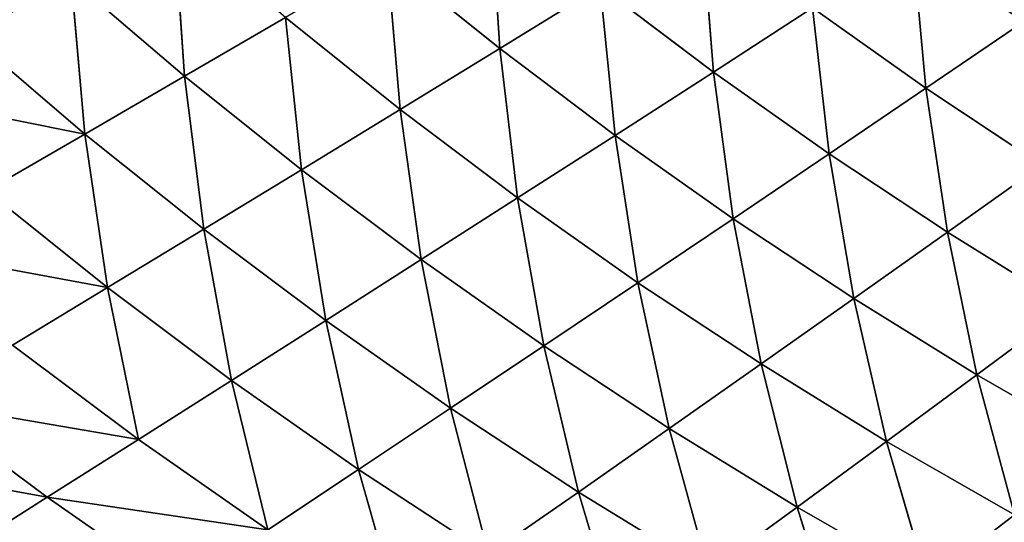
# Model space of a CAD drawing. Extents: x 0 to 605, y 0 to 400.
# Tile 227 of 256: x 117 to 150, y 75 to 92. Entities that reach past the tile are written whole.
import ezdxf

# ---------------------------------------------------------------- set-up
doc = ezdxf.new("R2010")
doc.units = 0
doc.header["$LTSCALE"] = 25.4
doc.layers.get('0').update_dxf_attribs({"linetype": 'CONTINUOUS'})

# ---------------------------------------------------------------- blocks, each defined once
blk = doc.blocks.new('ATLANTA610_-_S_STL')
at = {"color": 0}
for p, q in [((118.268, 59.769, 324.437), (115.225, 62.241, 326.365)), ((118.268, 59.769, 324.437), (115.225, 62.241, 326.365)), ((118.268, 59.769, 324.437), (113.921, 59.616, 321.198)), ((118.268, 59.769, 324.437), (113.921, 59.616, 321.198)), ((122.723, 59.93, 327.541), (118.268, 59.769, 324.437)), ((122.723, 59.93, 327.541), (118.268, 59.769, 324.437)), ((121.367, 57.44, 322.475), (118.268, 59.769, 324.437)), ((121.367, 57.44, 322.475), (118.268, 59.769, 324.437)), ((130.23, 57.761, 328.46), (128.824, 55.401, 323.494)), ((130.23, 57.761, 328.46), (128.824, 55.401, 323.494)), ((121.367, 57.44, 322.475), (117.089, 57.29, 319.282)), ((121.367, 57.44, 322.475), (117.089, 57.29, 319.282)), ((121.367, 57.44, 322.475), (120.309, 55.103, 317.333)), ((121.367, 57.44, 322.475), (120.309, 55.103, 317.333)), ((125.749, 57.597, 325.535), (121.367, 57.44, 322.475)), ((125.749, 57.597, 325.535), (121.367, 57.44, 322.475)), ((124.515, 55.249, 320.478), (121.367, 57.44, 322.475)), ((124.515, 55.249, 320.478), (121.367, 57.44, 322.475)), ((125.749, 57.597, 325.535), (124.515, 55.249, 320.478)), ((125.749, 57.597, 325.535), (124.515, 55.249, 320.478)), ((128.824, 55.401, 323.494), (125.749, 57.597, 325.535)), ((128.824, 55.401, 323.494), (125.749, 57.597, 325.535)), ((117.089, 57.29, 319.282), (120.309, 55.103, 317.333)), ((117.089, 57.29, 319.282), (120.309, 55.103, 317.333)), ((128.824, 55.401, 323.494), (124.515, 55.249, 320.478)), ((128.824, 55.401, 323.494), (124.515, 55.249, 320.478)), ((128.824, 55.401, 323.494), (127.708, 53.188, 318.449)), ((128.824, 55.401, 323.494), (127.708, 53.188, 318.449)), ((133.229, 55.561, 326.376), (128.824, 55.401, 323.494)), ((133.229, 55.561, 326.376), (128.824, 55.401, 323.494)), ((131.942, 53.335, 321.418), (128.824, 55.401, 323.494)), ((131.942, 53.335, 321.418), (128.824, 55.401, 323.494)), ((133.229, 55.561, 326.376), (131.942, 53.335, 321.418)), ((133.229, 55.561, 326.376), (131.942, 53.335, 321.418)), ((136.27, 53.489, 324.258), (133.229, 55.561, 326.376)), ((136.27, 53.489, 324.258), (133.229, 55.561, 326.376)), ((137.724, 55.726, 329.122), (136.27, 53.489, 324.258)), ((137.724, 55.726, 329.122), (136.27, 53.489, 324.258)), ((120.309, 55.103, 317.333), (116.211, 54.965, 314.061)), ((120.309, 55.103, 317.333), (116.211, 54.965, 314.061)), ((120.309, 55.103, 317.333), (119.547, 52.914, 312.132)), ((120.309, 55.103, 317.333), (119.547, 52.914, 312.132)), ((124.515, 55.249, 320.478), (120.309, 55.103, 317.333)), ((124.515, 55.249, 320.478), (120.309, 55.103, 317.333)), ((120.309, 55.103, 317.333), (123.575, 53.047, 315.352)), ((120.309, 55.103, 317.333), (123.575, 53.047, 315.352)), ((124.515, 55.249, 320.478), (123.575, 53.047, 315.352)), ((124.515, 55.249, 320.478), (123.575, 53.047, 315.352)), ((127.708, 53.188, 318.449), (124.515, 55.249, 320.478)), ((127.708, 53.188, 318.449), (124.515, 55.249, 320.478)), ((119.547, 52.914, 312.132), (116.211, 54.965, 314.061)), ((119.547, 52.914, 312.132), (116.211, 54.965, 314.061)), ((145.184, 53.816, 329.532), (143.685, 51.696, 324.769)), ((145.184, 53.816, 329.532), (143.685, 51.696, 324.769)), ((136.27, 53.489, 324.258), (131.942, 53.335, 321.418)), ((136.27, 53.489, 324.258), (131.942, 53.335, 321.418)), ((136.27, 53.489, 324.258), (135.1, 51.393, 319.311)), ((136.27, 53.489, 324.258), (135.1, 51.393, 319.311)), ((140.686, 53.65, 326.963), (136.27, 53.489, 324.258)), ((140.686, 53.65, 326.963), (136.27, 53.489, 324.258)), ((139.35, 51.542, 322.105), (136.27, 53.489, 324.258)), ((139.35, 51.542, 322.105), (136.27, 53.489, 324.258)), ((140.686, 53.65, 326.963), (139.35, 51.542, 322.105)), ((140.686, 53.65, 326.963), (139.35, 51.542, 322.105)), ((143.685, 51.696, 324.769), (140.686, 53.65, 326.963)), ((143.685, 51.696, 324.769), (140.686, 53.65, 326.963)), ((127.708, 53.188, 318.449), (123.575, 53.047, 315.352)), ((127.708, 53.188, 318.449), (123.575, 53.047, 315.352)), ((127.708, 53.188, 318.449), (126.882, 51.117, 313.342)), ((127.708, 53.188, 318.449), (126.882, 51.117, 313.342)), ((131.942, 53.335, 321.418), (127.708, 53.188, 318.449)), ((131.942, 53.335, 321.418), (127.708, 53.188, 318.449)), ((130.942, 51.252, 316.388), (127.708, 53.188, 318.449)), ((130.942, 51.252, 316.388), (127.708, 53.188, 318.449)), ((131.942, 53.335, 321.418), (130.942, 51.252, 316.388)), ((131.942, 53.335, 321.418), (130.942, 51.252, 316.388)), ((135.1, 51.393, 319.311), (131.942, 53.335, 321.418)), ((135.1, 51.393, 319.311), (131.942, 53.335, 321.418)), ((115.632, 52.788, 308.791), (119.547, 52.914, 312.132)), ((115.632, 52.788, 308.791), (119.547, 52.914, 312.132)), ((119.079, 50.868, 306.888), (119.547, 52.914, 312.132)), ((119.079, 50.868, 306.888), (119.547, 52.914, 312.132)), ((123.575, 53.047, 315.352), (119.547, 52.914, 312.132)), ((123.575, 53.047, 315.352), (119.547, 52.914, 312.132)), ((122.926, 50.989, 310.174), (119.547, 52.914, 312.132)), ((122.926, 50.989, 310.174), (119.547, 52.914, 312.132)), ((123.575, 53.047, 315.352), (122.926, 50.989, 310.174)), ((123.575, 53.047, 315.352), (122.926, 50.989, 310.174)), ((123.575, 53.047, 315.352), (126.882, 51.117, 313.342)), ((123.575, 53.047, 315.352), (126.882, 51.117, 313.342)), ((148.101, 51.857, 327.3), (143.685, 51.696, 324.769)), ((148.101, 51.857, 327.3), (143.685, 51.696, 324.769)), ((148.101, 51.857, 327.3), (146.717, 49.859, 322.542)), ((148.101, 51.857, 327.3), (146.717, 49.859, 322.542)), ((135.1, 51.393, 319.311), (130.942, 51.252, 316.388)), ((135.1, 51.393, 319.311), (130.942, 51.252, 316.388)), ((135.1, 51.393, 319.311), (134.212, 49.434, 314.298)), ((135.1, 51.393, 319.311), (134.212, 49.434, 314.298)), ((139.35, 51.542, 322.105), (135.1, 51.393, 319.311)), ((139.35, 51.542, 322.105), (135.1, 51.393, 319.311)), ((138.292, 49.57, 317.172), (135.1, 51.393, 319.311)), ((138.292, 49.57, 317.172), (135.1, 51.393, 319.311)), ((139.35, 51.542, 322.105), (138.292, 49.57, 317.172)), ((139.35, 51.542, 322.105), (138.292, 49.57, 317.172)), ((143.685, 51.696, 324.769), (139.35, 51.542, 322.105)), ((143.685, 51.696, 324.769), (139.35, 51.542, 322.105)), ((142.463, 49.711, 319.921), (139.35, 51.542, 322.105)), ((142.463, 49.711, 319.921), (139.35, 51.542, 322.105)), ((143.685, 51.696, 324.769), (142.463, 49.711, 319.921)), ((143.685, 51.696, 324.769), (142.463, 49.711, 319.921)), ((146.717, 49.859, 322.542), (143.685, 51.696, 324.769)), ((146.717, 49.859, 322.542), (143.685, 51.696, 324.769)), ((126.882, 51.117, 313.342), (122.926, 50.989, 310.174)), ((126.882, 51.117, 313.342), (122.926, 50.989, 310.174)), ((126.882, 51.117, 313.342), (126.343, 49.183, 308.188)), ((126.882, 51.117, 313.342), (126.343, 49.183, 308.188)), ((130.942, 51.252, 316.388), (126.882, 51.117, 313.342)), ((130.942, 51.252, 316.388), (126.882, 51.117, 313.342)), ((126.882, 51.117, 313.342), (130.226, 49.305, 311.302)), ((126.882, 51.117, 313.342), (130.226, 49.305, 311.302)), ((130.942, 51.252, 316.388), (130.226, 49.305, 311.302)), ((130.942, 51.252, 316.388), (130.226, 49.305, 311.302)), ((134.212, 49.434, 314.298), (130.942, 51.252, 316.388)), ((134.212, 49.434, 314.298), (130.942, 51.252, 316.388)), ((119.079, 50.868, 306.888), (122.926, 50.989, 310.174)), ((119.079, 50.868, 306.888), (122.926, 50.989, 310.174)), ((122.566, 49.068, 304.958), (122.926, 50.989, 310.174)), ((122.566, 49.068, 304.958), (122.926, 50.989, 310.174)), ((126.343, 49.183, 308.188), (122.926, 50.989, 310.174)), ((126.343, 49.183, 308.188), (122.926, 50.989, 310.174)), ((146.717, 49.859, 322.542), (142.463, 49.711, 319.921)), ((146.717, 49.859, 322.542), (142.463, 49.711, 319.921)), ((146.717, 49.859, 322.542), (145.607, 47.993, 317.706)), ((146.717, 49.859, 322.542), (145.607, 47.993, 317.706)), ((151.05, 50.013, 325.033), (146.717, 49.859, 322.542)), ((151.05, 50.013, 325.033), (146.717, 49.859, 322.542)), ((149.779, 48.134, 320.284), (146.717, 49.859, 322.542)), ((149.779, 48.134, 320.284), (146.717, 49.859, 322.542)), ((151.05, 50.013, 325.033), (149.779, 48.134, 320.284)), ((151.05, 50.013, 325.033), (149.779, 48.134, 320.284)), ((134.212, 49.434, 314.298), (130.226, 49.305, 311.302)), ((134.212, 49.434, 314.298), (130.226, 49.305, 311.302)), ((134.212, 49.434, 314.298), (133.605, 47.606, 309.235)), ((134.212, 49.434, 314.298), (133.605, 47.606, 309.235)), ((138.292, 49.57, 317.172), (134.212, 49.434, 314.298)), ((138.292, 49.57, 317.172), (134.212, 49.434, 314.298)), ((137.514, 47.729, 312.179), (134.212, 49.434, 314.298)), ((137.514, 47.729, 312.179), (134.212, 49.434, 314.298)), ((138.292, 49.57, 317.172), (137.514, 47.729, 312.179)), ((138.292, 49.57, 317.172), (137.514, 47.729, 312.179)), ((142.463, 49.711, 319.921), (138.292, 49.57, 317.172)), ((142.463, 49.711, 319.921), (138.292, 49.57, 317.172)), ((141.517, 47.858, 315.003), (138.292, 49.57, 317.172)), ((141.517, 47.858, 315.003), (138.292, 49.57, 317.172)), ((142.463, 49.711, 319.921), (141.517, 47.858, 315.003)), ((142.463, 49.711, 319.921), (141.517, 47.858, 315.003)), ((145.607, 47.993, 317.706), (142.463, 49.711, 319.921)), ((145.607, 47.993, 317.706), (142.463, 49.711, 319.921)), ((130.226, 49.305, 311.302), (126.343, 49.183, 308.188)), ((130.226, 49.305, 311.302), (126.343, 49.183, 308.188)), ((130.226, 49.305, 311.302), (129.794, 47.49, 306.175)), ((130.226, 49.305, 311.302), (129.794, 47.49, 306.175)), ((130.226, 49.305, 311.302), (133.605, 47.606, 309.235)), ((130.226, 49.305, 311.302), (133.605, 47.606, 309.235)), ((149.779, 48.134, 320.284), (145.607, 47.993, 317.706)), ((149.779, 48.134, 320.284), (145.607, 47.993, 317.706)), ((149.779, 48.134, 320.284), (148.78, 46.38, 315.462)), ((149.779, 48.134, 320.284), (148.78, 46.38, 315.462)), ((154.028, 48.281, 322.733), (149.779, 48.134, 320.284)), ((154.028, 48.281, 322.733), (149.779, 48.134, 320.284)), ((152.869, 46.514, 317.994), (149.779, 48.134, 320.284)), ((152.869, 46.514, 317.994), (149.779, 48.134, 320.284)), ((137.514, 47.729, 312.179), (133.605, 47.606, 309.235)), ((137.514, 47.729, 312.179), (133.605, 47.606, 309.235)), ((137.514, 47.729, 312.179), (137.014, 46.014, 307.141)), ((137.514, 47.729, 312.179), (137.014, 46.014, 307.141)), ((141.517, 47.858, 315.003), (137.514, 47.729, 312.179)), ((141.517, 47.858, 315.003), (137.514, 47.729, 312.179)), ((140.847, 46.13, 310.032), (137.514, 47.729, 312.179)), ((140.847, 46.13, 310.032), (137.514, 47.729, 312.179)), ((141.517, 47.858, 315.003), (140.847, 46.13, 310.032)), ((141.517, 47.858, 315.003), (140.847, 46.13, 310.032)), ((145.607, 47.993, 317.706), (141.517, 47.858, 315.003)), ((145.607, 47.993, 317.706), (141.517, 47.858, 315.003)), ((144.771, 46.252, 312.806), (141.517, 47.858, 315.003)), ((144.771, 46.252, 312.806), (141.517, 47.858, 315.003)), ((145.607, 47.993, 317.706), (144.771, 46.252, 312.806)), ((145.607, 47.993, 317.706), (144.771, 46.252, 312.806)), ((148.78, 46.38, 315.462), (145.607, 47.993, 317.706)), ((148.78, 46.38, 315.462), (145.607, 47.993, 317.706)), ((133.605, 47.606, 309.235), (129.794, 47.49, 306.175)), ((133.605, 47.606, 309.235), (129.794, 47.49, 306.175)), ((133.605, 47.606, 309.235), (133.278, 45.904, 304.137)), ((133.605, 47.606, 309.235), (133.278, 45.904, 304.137)), ((133.605, 47.606, 309.235), (137.014, 46.014, 307.141)), ((133.605, 47.606, 309.235), (137.014, 46.014, 307.141)), ((152.869, 46.514, 317.994), (148.78, 46.38, 315.462)), ((152.869, 46.514, 317.994), (148.78, 46.38, 315.462)), ((140.847, 46.13, 310.032), (137.014, 46.014, 307.141)), ((140.847, 46.13, 310.032), (137.014, 46.014, 307.141)), ((140.847, 46.13, 310.032), (140.453, 44.522, 305.023)), ((140.847, 46.13, 310.032), (140.453, 44.522, 305.023)), ((144.771, 46.252, 312.806), (140.847, 46.13, 310.032)), ((144.771, 46.252, 312.806), (140.847, 46.13, 310.032)), ((144.208, 44.632, 307.859), (140.847, 46.13, 310.032)), ((144.208, 44.632, 307.859), (140.847, 46.13, 310.032)), ((144.771, 46.252, 312.806), (144.208, 44.632, 307.859)), ((144.771, 46.252, 312.806), (144.208, 44.632, 307.859)), ((148.78, 46.38, 315.462), (144.771, 46.252, 312.806)), ((148.78, 46.38, 315.462), (144.771, 46.252, 312.806)), ((148.052, 44.747, 310.583), (144.771, 46.252, 312.806)), ((148.052, 44.747, 310.583), (144.771, 46.252, 312.806)), ((148.78, 46.38, 315.462), (148.052, 44.747, 310.583)), ((148.78, 46.38, 315.462), (148.052, 44.747, 310.583)), ((151.979, 44.868, 313.189), (148.78, 46.38, 315.462)), ((151.979, 44.868, 313.189), (148.78, 46.38, 315.462)), ((148.052, 44.747, 310.583), (144.208, 44.632, 307.859)), ((148.052, 44.747, 310.583), (144.208, 44.632, 307.859)), ((148.052, 44.747, 310.583), (147.595, 43.228, 305.662)), ((148.052, 44.747, 310.583), (147.595, 43.228, 305.662)), ((151.979, 44.868, 313.189), (148.052, 44.747, 310.583)), ((151.979, 44.868, 313.189), (148.052, 44.747, 310.583)), ((151.358, 43.337, 308.333), (148.052, 44.747, 310.583)), ((151.358, 43.337, 308.333), (148.052, 44.747, 310.583))]:
    blk.add_line(p, q, dxfattribs=at)
mesh = blk.add_polyface(dxfattribs=at)
corners = [(115.225, 62.241, 326.365), (122.723, 59.93, 327.541), (118.268, 59.769, 324.437), (119.75, 62.404, 329.512)]
mesh.append_faces([[corners[k] for k in face] for face in [(0, 1, 2), (1, 0, 3)]], dxfattribs={"vtx0": -1, "color": 0})
mesh = blk.add_polyface(dxfattribs=at)
corners = [(110.809, 62.085, 323.081), (118.268, 59.769, 324.437), (113.921, 59.616, 321.198), (115.225, 62.241, 326.365)]
mesh.append_faces([[corners[k] for k in face] for face in [(0, 1, 2), (1, 0, 3)]], dxfattribs={"vtx0": -1, "color": 0})
mesh = blk.add_polyface(dxfattribs=at)
corners = [(113.921, 59.616, 321.198), (121.367, 57.44, 322.475), (117.089, 57.29, 319.282), (118.268, 59.769, 324.437)]
mesh.append_faces([[corners[k] for k in face] for face in [(0, 1, 2), (1, 0, 3)]], dxfattribs={"vtx0": -1, "color": 0})
mesh = blk.add_polyface(dxfattribs=at)
corners = [(118.268, 59.769, 324.437), (125.749, 57.597, 325.535), (121.367, 57.44, 322.475), (122.723, 59.93, 327.541)]
mesh.append_faces([[corners[k] for k in face] for face in [(0, 1, 2), (1, 0, 3)]], dxfattribs={"vtx0": -1, "color": 0})
mesh = blk.add_polyface(dxfattribs=at)
corners = [(130.23, 57.761, 328.46), (128.824, 55.401, 323.494), (125.749, 57.597, 325.535)]
mesh.append_faces([[corners[k] for k in face] for face in [(0, 1, 2)]], dxfattribs={"color": 0})
mesh = blk.add_polyface(dxfattribs=at)
corners = [(130.23, 57.761, 328.46), (133.229, 55.561, 326.376), (128.824, 55.401, 323.494)]
mesh.append_faces([[corners[k] for k in face] for face in [(0, 1, 2)]], dxfattribs={"color": 0})
mesh = blk.add_polyface(dxfattribs=at)
corners = [(121.367, 57.44, 322.475), (120.309, 55.103, 317.333), (117.089, 57.29, 319.282)]
mesh.append_faces([[corners[k] for k in face] for face in [(0, 1, 2)]], dxfattribs={"color": 0})
mesh = blk.add_polyface(dxfattribs=at)
corners = [(121.367, 57.44, 322.475), (124.515, 55.249, 320.478), (120.309, 55.103, 317.333)]
mesh.append_faces([[corners[k] for k in face] for face in [(0, 1, 2)]], dxfattribs={"color": 0})
mesh = blk.add_polyface(dxfattribs=at)
corners = [(125.749, 57.597, 325.535), (124.515, 55.249, 320.478), (121.367, 57.44, 322.475)]
mesh.append_faces([[corners[k] for k in face] for face in [(0, 1, 2)]], dxfattribs={"color": 0})
mesh = blk.add_polyface(dxfattribs=at)
corners = [(125.749, 57.597, 325.535), (128.824, 55.401, 323.494), (124.515, 55.249, 320.478)]
mesh.append_faces([[corners[k] for k in face] for face in [(0, 1, 2)]], dxfattribs={"color": 0})
mesh = blk.add_polyface(dxfattribs=at)
corners = [(112.923, 57.148, 315.96), (120.309, 55.103, 317.333), (116.211, 54.965, 314.061), (117.089, 57.29, 319.282)]
mesh.append_faces([[corners[k] for k in face] for face in [(0, 1, 2), (1, 0, 3)]], dxfattribs={"vtx0": -1, "color": 0})
mesh = blk.add_polyface(dxfattribs=at)
corners = [(128.824, 55.401, 323.494), (127.708, 53.188, 318.449), (124.515, 55.249, 320.478)]
mesh.append_faces([[corners[k] for k in face] for face in [(0, 1, 2)]], dxfattribs={"color": 0})
mesh = blk.add_polyface(dxfattribs=at)
corners = [(128.824, 55.401, 323.494), (131.942, 53.335, 321.418), (127.708, 53.188, 318.449)]
mesh.append_faces([[corners[k] for k in face] for face in [(0, 1, 2)]], dxfattribs={"color": 0})
mesh = blk.add_polyface(dxfattribs=at)
corners = [(133.229, 55.561, 326.376), (131.942, 53.335, 321.418), (128.824, 55.401, 323.494)]
mesh.append_faces([[corners[k] for k in face] for face in [(0, 1, 2)]], dxfattribs={"color": 0})
mesh = blk.add_polyface(dxfattribs=at)
corners = [(133.229, 55.561, 326.376), (136.27, 53.489, 324.258), (131.942, 53.335, 321.418)]
mesh.append_faces([[corners[k] for k in face] for face in [(0, 1, 2)]], dxfattribs={"color": 0})
mesh = blk.add_polyface(dxfattribs=at)
corners = [(137.724, 55.726, 329.122), (136.27, 53.489, 324.258), (133.229, 55.561, 326.376)]
mesh.append_faces([[corners[k] for k in face] for face in [(0, 1, 2)]], dxfattribs={"color": 0})
mesh = blk.add_polyface(dxfattribs=at)
corners = [(137.724, 55.726, 329.122), (140.686, 53.65, 326.963), (136.27, 53.489, 324.258)]
mesh.append_faces([[corners[k] for k in face] for face in [(0, 1, 2)]], dxfattribs={"color": 0})
mesh = blk.add_polyface(dxfattribs=at)
corners = [(120.309, 55.103, 317.333), (119.547, 52.914, 312.132), (116.211, 54.965, 314.061)]
mesh.append_faces([[corners[k] for k in face] for face in [(0, 1, 2)]], dxfattribs={"color": 0})
mesh = blk.add_polyface(dxfattribs=at)
corners = [(120.309, 55.103, 317.333), (123.575, 53.047, 315.352), (119.547, 52.914, 312.132)]
mesh.append_faces([[corners[k] for k in face] for face in [(0, 1, 2)]], dxfattribs={"color": 0})
mesh = blk.add_polyface(dxfattribs=at)
corners = [(124.515, 55.249, 320.478), (123.575, 53.047, 315.352), (120.309, 55.103, 317.333)]
mesh.append_faces([[corners[k] for k in face] for face in [(0, 1, 2)]], dxfattribs={"color": 0})
mesh = blk.add_polyface(dxfattribs=at)
corners = [(124.515, 55.249, 320.478), (127.708, 53.188, 318.449), (123.575, 53.047, 315.352)]
mesh.append_faces([[corners[k] for k in face] for face in [(0, 1, 2)]], dxfattribs={"color": 0})
mesh = blk.add_polyface(dxfattribs=at)
corners = [(112.228, 54.834, 310.666), (119.547, 52.914, 312.132), (115.632, 52.788, 308.791), (116.211, 54.965, 314.061)]
mesh.append_faces([[corners[k] for k in face] for face in [(0, 1, 2), (1, 0, 3)]], dxfattribs={"vtx0": -1, "color": 0})
mesh = blk.add_polyface(dxfattribs=at)
corners = [(145.184, 53.816, 329.532), (143.685, 51.696, 324.769), (140.686, 53.65, 326.963)]
mesh.append_faces([[corners[k] for k in face] for face in [(0, 1, 2)]], dxfattribs={"color": 0})
mesh = blk.add_polyface(dxfattribs=at)
corners = [(145.184, 53.816, 329.532), (148.101, 51.857, 327.3), (143.685, 51.696, 324.769)]
mesh.append_faces([[corners[k] for k in face] for face in [(0, 1, 2)]], dxfattribs={"color": 0})
mesh = blk.add_polyface(dxfattribs=at)
corners = [(136.27, 53.489, 324.258), (135.1, 51.393, 319.311), (131.942, 53.335, 321.418)]
mesh.append_faces([[corners[k] for k in face] for face in [(0, 1, 2)]], dxfattribs={"color": 0})
mesh = blk.add_polyface(dxfattribs=at)
corners = [(136.27, 53.489, 324.258), (139.35, 51.542, 322.105), (135.1, 51.393, 319.311)]
mesh.append_faces([[corners[k] for k in face] for face in [(0, 1, 2)]], dxfattribs={"color": 0})
mesh = blk.add_polyface(dxfattribs=at)
corners = [(140.686, 53.65, 326.963), (139.35, 51.542, 322.105), (136.27, 53.489, 324.258)]
mesh.append_faces([[corners[k] for k in face] for face in [(0, 1, 2)]], dxfattribs={"color": 0})
mesh = blk.add_polyface(dxfattribs=at)
corners = [(140.686, 53.65, 326.963), (143.685, 51.696, 324.769), (139.35, 51.542, 322.105)]
mesh.append_faces([[corners[k] for k in face] for face in [(0, 1, 2)]], dxfattribs={"color": 0})
mesh = blk.add_polyface(dxfattribs=at)
corners = [(127.708, 53.188, 318.449), (126.882, 51.117, 313.342), (123.575, 53.047, 315.352)]
mesh.append_faces([[corners[k] for k in face] for face in [(0, 1, 2)]], dxfattribs={"color": 0})
mesh = blk.add_polyface(dxfattribs=at)
corners = [(127.708, 53.188, 318.449), (130.942, 51.252, 316.388), (126.882, 51.117, 313.342)]
mesh.append_faces([[corners[k] for k in face] for face in [(0, 1, 2)]], dxfattribs={"color": 0})
mesh = blk.add_polyface(dxfattribs=at)
corners = [(131.942, 53.335, 321.418), (130.942, 51.252, 316.388), (127.708, 53.188, 318.449)]
mesh.append_faces([[corners[k] for k in face] for face in [(0, 1, 2)]], dxfattribs={"color": 0})
mesh = blk.add_polyface(dxfattribs=at)
corners = [(131.942, 53.335, 321.418), (135.1, 51.393, 319.311), (130.942, 51.252, 316.388)]
mesh.append_faces([[corners[k] for k in face] for face in [(0, 1, 2)]], dxfattribs={"color": 0})
mesh = blk.add_polyface(dxfattribs=at)
corners = [(111.835, 52.67, 305.333), (119.079, 50.868, 306.888), (115.348, 50.755, 303.487), (115.632, 52.788, 308.791)]
mesh.append_faces([[corners[k] for k in face] for face in [(0, 1, 2), (1, 0, 3)]], dxfattribs={"vtx0": -1, "color": 0})
mesh = blk.add_polyface(dxfattribs=at)
corners = [(119.547, 52.914, 312.132), (119.079, 50.868, 306.888), (115.632, 52.788, 308.791)]
mesh.append_faces([[corners[k] for k in face] for face in [(0, 1, 2)]], dxfattribs={"color": 0})
mesh = blk.add_polyface(dxfattribs=at)
corners = [(119.547, 52.914, 312.132), (122.926, 50.989, 310.174), (119.079, 50.868, 306.888)]
mesh.append_faces([[corners[k] for k in face] for face in [(0, 1, 2)]], dxfattribs={"color": 0})
mesh = blk.add_polyface(dxfattribs=at)
corners = [(123.575, 53.047, 315.352), (122.926, 50.989, 310.174), (119.547, 52.914, 312.132)]
mesh.append_faces([[corners[k] for k in face] for face in [(0, 1, 2)]], dxfattribs={"color": 0})
mesh = blk.add_polyface(dxfattribs=at)
corners = [(123.575, 53.047, 315.352), (126.882, 51.117, 313.342), (122.926, 50.989, 310.174)]
mesh.append_faces([[corners[k] for k in face] for face in [(0, 1, 2)]], dxfattribs={"color": 0})
mesh = blk.add_polyface(dxfattribs=at)
corners = [(148.101, 51.857, 327.3), (146.717, 49.859, 322.542), (143.685, 51.696, 324.769)]
mesh.append_faces([[corners[k] for k in face] for face in [(0, 1, 2)]], dxfattribs={"color": 0})
mesh = blk.add_polyface(dxfattribs=at)
corners = [(148.101, 51.857, 327.3), (151.05, 50.013, 325.033), (146.717, 49.859, 322.542)]
mesh.append_faces([[corners[k] for k in face] for face in [(0, 1, 2)]], dxfattribs={"color": 0})
mesh = blk.add_polyface(dxfattribs=at)
corners = [(155.455, 50.173, 327.39), (151.05, 50.013, 325.033), (148.101, 51.857, 327.3)]
mesh.append_faces([[corners[k] for k in face] for face in [(0, 1, 2)]], dxfattribs={"color": 0})
mesh = blk.add_polyface(dxfattribs=at)
corners = [(135.1, 51.393, 319.311), (134.212, 49.434, 314.298), (130.942, 51.252, 316.388)]
mesh.append_faces([[corners[k] for k in face] for face in [(0, 1, 2)]], dxfattribs={"color": 0})
mesh = blk.add_polyface(dxfattribs=at)
corners = [(135.1, 51.393, 319.311), (138.292, 49.57, 317.172), (134.212, 49.434, 314.298)]
mesh.append_faces([[corners[k] for k in face] for face in [(0, 1, 2)]], dxfattribs={"color": 0})
mesh = blk.add_polyface(dxfattribs=at)
corners = [(139.35, 51.542, 322.105), (138.292, 49.57, 317.172), (135.1, 51.393, 319.311)]
mesh.append_faces([[corners[k] for k in face] for face in [(0, 1, 2)]], dxfattribs={"color": 0})
mesh = blk.add_polyface(dxfattribs=at)
corners = [(139.35, 51.542, 322.105), (142.463, 49.711, 319.921), (138.292, 49.57, 317.172)]
mesh.append_faces([[corners[k] for k in face] for face in [(0, 1, 2)]], dxfattribs={"color": 0})
mesh = blk.add_polyface(dxfattribs=at)
corners = [(143.685, 51.696, 324.769), (142.463, 49.711, 319.921), (139.35, 51.542, 322.105)]
mesh.append_faces([[corners[k] for k in face] for face in [(0, 1, 2)]], dxfattribs={"color": 0})
mesh = blk.add_polyface(dxfattribs=at)
corners = [(143.685, 51.696, 324.769), (146.717, 49.859, 322.542), (142.463, 49.711, 319.921)]
mesh.append_faces([[corners[k] for k in face] for face in [(0, 1, 2)]], dxfattribs={"color": 0})
mesh = blk.add_polyface(dxfattribs=at)
corners = [(126.882, 51.117, 313.342), (126.343, 49.183, 308.188), (122.926, 50.989, 310.174)]
mesh.append_faces([[corners[k] for k in face] for face in [(0, 1, 2)]], dxfattribs={"color": 0})
mesh = blk.add_polyface(dxfattribs=at)
corners = [(126.882, 51.117, 313.342), (130.226, 49.305, 311.302), (126.343, 49.183, 308.188)]
mesh.append_faces([[corners[k] for k in face] for face in [(0, 1, 2)]], dxfattribs={"color": 0})
mesh = blk.add_polyface(dxfattribs=at)
corners = [(130.942, 51.252, 316.388), (130.226, 49.305, 311.302), (126.882, 51.117, 313.342)]
mesh.append_faces([[corners[k] for k in face] for face in [(0, 1, 2)]], dxfattribs={"color": 0})
mesh = blk.add_polyface(dxfattribs=at)
corners = [(130.942, 51.252, 316.388), (134.212, 49.434, 314.298), (130.226, 49.305, 311.302)]
mesh.append_faces([[corners[k] for k in face] for face in [(0, 1, 2)]], dxfattribs={"color": 0})
mesh = blk.add_polyface(dxfattribs=at)
corners = [(122.926, 50.989, 310.174), (122.566, 49.068, 304.958), (119.079, 50.868, 306.888)]
mesh.append_faces([[corners[k] for k in face] for face in [(0, 1, 2)]], dxfattribs={"color": 0})
mesh = blk.add_polyface(dxfattribs=at)
corners = [(122.926, 50.989, 310.174), (126.343, 49.183, 308.188), (122.566, 49.068, 304.958)]
mesh.append_faces([[corners[k] for k in face] for face in [(0, 1, 2)]], dxfattribs={"color": 0})
mesh = blk.add_polyface(dxfattribs=at)
corners = [(146.717, 49.859, 322.542), (145.607, 47.993, 317.706), (142.463, 49.711, 319.921)]
mesh.append_faces([[corners[k] for k in face] for face in [(0, 1, 2)]], dxfattribs={"color": 0})
mesh = blk.add_polyface(dxfattribs=at)
corners = [(146.717, 49.859, 322.542), (149.779, 48.134, 320.284), (145.607, 47.993, 317.706)]
mesh.append_faces([[corners[k] for k in face] for face in [(0, 1, 2)]], dxfattribs={"color": 0})
mesh = blk.add_polyface(dxfattribs=at)
corners = [(151.05, 50.013, 325.033), (149.779, 48.134, 320.284), (146.717, 49.859, 322.542)]
mesh.append_faces([[corners[k] for k in face] for face in [(0, 1, 2)]], dxfattribs={"color": 0})
mesh = blk.add_polyface(dxfattribs=at)
corners = [(151.05, 50.013, 325.033), (154.028, 48.281, 322.733), (149.779, 48.134, 320.284)]
mesh.append_faces([[corners[k] for k in face] for face in [(0, 1, 2)]], dxfattribs={"color": 0})
mesh = blk.add_polyface(dxfattribs=at)
corners = [(134.212, 49.434, 314.298), (133.605, 47.606, 309.235), (130.226, 49.305, 311.302)]
mesh.append_faces([[corners[k] for k in face] for face in [(0, 1, 2)]], dxfattribs={"color": 0})
mesh = blk.add_polyface(dxfattribs=at)
corners = [(134.212, 49.434, 314.298), (137.514, 47.729, 312.179), (133.605, 47.606, 309.235)]
mesh.append_faces([[corners[k] for k in face] for face in [(0, 1, 2)]], dxfattribs={"color": 0})
mesh = blk.add_polyface(dxfattribs=at)
corners = [(138.292, 49.57, 317.172), (137.514, 47.729, 312.179), (134.212, 49.434, 314.298)]
mesh.append_faces([[corners[k] for k in face] for face in [(0, 1, 2)]], dxfattribs={"color": 0})
mesh = blk.add_polyface(dxfattribs=at)
corners = [(138.292, 49.57, 317.172), (141.517, 47.858, 315.003), (137.514, 47.729, 312.179)]
mesh.append_faces([[corners[k] for k in face] for face in [(0, 1, 2)]], dxfattribs={"color": 0})
mesh = blk.add_polyface(dxfattribs=at)
corners = [(142.463, 49.711, 319.921), (141.517, 47.858, 315.003), (138.292, 49.57, 317.172)]
mesh.append_faces([[corners[k] for k in face] for face in [(0, 1, 2)]], dxfattribs={"color": 0})
mesh = blk.add_polyface(dxfattribs=at)
corners = [(142.463, 49.711, 319.921), (145.607, 47.993, 317.706), (141.517, 47.858, 315.003)]
mesh.append_faces([[corners[k] for k in face] for face in [(0, 1, 2)]], dxfattribs={"color": 0})
mesh = blk.add_polyface(dxfattribs=at)
corners = [(130.226, 49.305, 311.302), (129.794, 47.49, 306.175), (126.343, 49.183, 308.188)]
mesh.append_faces([[corners[k] for k in face] for face in [(0, 1, 2)]], dxfattribs={"color": 0})
mesh = blk.add_polyface(dxfattribs=at)
corners = [(130.226, 49.305, 311.302), (133.605, 47.606, 309.235), (129.794, 47.49, 306.175)]
mesh.append_faces([[corners[k] for k in face] for face in [(0, 1, 2)]], dxfattribs={"color": 0})
mesh = blk.add_polyface(dxfattribs=at)
corners = [(149.779, 48.134, 320.284), (148.78, 46.38, 315.462), (145.607, 47.993, 317.706)]
mesh.append_faces([[corners[k] for k in face] for face in [(0, 1, 2)]], dxfattribs={"color": 0})
mesh = blk.add_polyface(dxfattribs=at)
corners = [(149.779, 48.134, 320.284), (152.869, 46.514, 317.994), (148.78, 46.38, 315.462)]
mesh.append_faces([[corners[k] for k in face] for face in [(0, 1, 2)]], dxfattribs={"color": 0})
mesh = blk.add_polyface(dxfattribs=at)
corners = [(154.028, 48.281, 322.733), (152.869, 46.514, 317.994), (149.779, 48.134, 320.284)]
mesh.append_faces([[corners[k] for k in face] for face in [(0, 1, 2)]], dxfattribs={"color": 0})
mesh = blk.add_polyface(dxfattribs=at)
corners = [(137.514, 47.729, 312.179), (137.014, 46.014, 307.141), (133.605, 47.606, 309.235)]
mesh.append_faces([[corners[k] for k in face] for face in [(0, 1, 2)]], dxfattribs={"color": 0})
mesh = blk.add_polyface(dxfattribs=at)
corners = [(137.514, 47.729, 312.179), (140.847, 46.13, 310.032), (137.014, 46.014, 307.141)]
mesh.append_faces([[corners[k] for k in face] for face in [(0, 1, 2)]], dxfattribs={"color": 0})
mesh = blk.add_polyface(dxfattribs=at)
corners = [(141.517, 47.858, 315.003), (140.847, 46.13, 310.032), (137.514, 47.729, 312.179)]
mesh.append_faces([[corners[k] for k in face] for face in [(0, 1, 2)]], dxfattribs={"color": 0})
mesh = blk.add_polyface(dxfattribs=at)
corners = [(141.517, 47.858, 315.003), (144.771, 46.252, 312.806), (140.847, 46.13, 310.032)]
mesh.append_faces([[corners[k] for k in face] for face in [(0, 1, 2)]], dxfattribs={"color": 0})
mesh = blk.add_polyface(dxfattribs=at)
corners = [(145.607, 47.993, 317.706), (144.771, 46.252, 312.806), (141.517, 47.858, 315.003)]
mesh.append_faces([[corners[k] for k in face] for face in [(0, 1, 2)]], dxfattribs={"color": 0})
mesh = blk.add_polyface(dxfattribs=at)
corners = [(145.607, 47.993, 317.706), (148.78, 46.38, 315.462), (144.771, 46.252, 312.806)]
mesh.append_faces([[corners[k] for k in face] for face in [(0, 1, 2)]], dxfattribs={"color": 0})
mesh = blk.add_polyface(dxfattribs=at)
corners = [(133.605, 47.606, 309.235), (133.278, 45.904, 304.137), (129.794, 47.49, 306.175)]
mesh.append_faces([[corners[k] for k in face] for face in [(0, 1, 2)]], dxfattribs={"color": 0})
mesh = blk.add_polyface(dxfattribs=at)
corners = [(133.605, 47.606, 309.235), (137.014, 46.014, 307.141), (133.278, 45.904, 304.137)]
mesh.append_faces([[corners[k] for k in face] for face in [(0, 1, 2)]], dxfattribs={"color": 0})
mesh = blk.add_polyface(dxfattribs=at)
corners = [(152.869, 46.514, 317.994), (151.979, 44.868, 313.189), (148.78, 46.38, 315.462)]
mesh.append_faces([[corners[k] for k in face] for face in [(0, 1, 2)]], dxfattribs={"color": 0})
mesh = blk.add_polyface(dxfattribs=at)
corners = [(140.847, 46.13, 310.032), (140.453, 44.522, 305.023), (137.014, 46.014, 307.141)]
mesh.append_faces([[corners[k] for k in face] for face in [(0, 1, 2)]], dxfattribs={"color": 0})
mesh = blk.add_polyface(dxfattribs=at)
corners = [(140.847, 46.13, 310.032), (144.208, 44.632, 307.859), (140.453, 44.522, 305.023)]
mesh.append_faces([[corners[k] for k in face] for face in [(0, 1, 2)]], dxfattribs={"color": 0})
mesh = blk.add_polyface(dxfattribs=at)
corners = [(144.771, 46.252, 312.806), (144.208, 44.632, 307.859), (140.847, 46.13, 310.032)]
mesh.append_faces([[corners[k] for k in face] for face in [(0, 1, 2)]], dxfattribs={"color": 0})
mesh = blk.add_polyface(dxfattribs=at)
corners = [(144.771, 46.252, 312.806), (148.052, 44.747, 310.583), (144.208, 44.632, 307.859)]
mesh.append_faces([[corners[k] for k in face] for face in [(0, 1, 2)]], dxfattribs={"color": 0})
mesh = blk.add_polyface(dxfattribs=at)
corners = [(148.78, 46.38, 315.462), (148.052, 44.747, 310.583), (144.771, 46.252, 312.806)]
mesh.append_faces([[corners[k] for k in face] for face in [(0, 1, 2)]], dxfattribs={"color": 0})
mesh = blk.add_polyface(dxfattribs=at)
corners = [(148.78, 46.38, 315.462), (151.979, 44.868, 313.189), (148.052, 44.747, 310.583)]
mesh.append_faces([[corners[k] for k in face] for face in [(0, 1, 2)]], dxfattribs={"color": 0})
mesh = blk.add_polyface(dxfattribs=at)
corners = [(148.052, 44.747, 310.583), (147.595, 43.228, 305.662), (144.208, 44.632, 307.859)]
mesh.append_faces([[corners[k] for k in face] for face in [(0, 1, 2)]], dxfattribs={"color": 0})
mesh = blk.add_polyface(dxfattribs=at)
corners = [(148.052, 44.747, 310.583), (151.358, 43.337, 308.333), (147.595, 43.228, 305.662)]
mesh.append_faces([[corners[k] for k in face] for face in [(0, 1, 2)]], dxfattribs={"color": 0})
mesh = blk.add_polyface(dxfattribs=at)
corners = [(151.979, 44.868, 313.189), (151.358, 43.337, 308.333), (148.052, 44.747, 310.583)]
mesh.append_faces([[corners[k] for k in face] for face in [(0, 1, 2)]], dxfattribs={"color": 0})
mesh = blk.add_polyface(dxfattribs=at)
corners = [(151.358, 43.337, 308.333), (151.006, 41.914, 303.441), (147.595, 43.228, 305.662)]
mesh.append_faces([[corners[k] for k in face] for face in [(0, 1, 2)]], dxfattribs={"color": 0})

msp = doc.modelspace()

# ---------------------------------------------------------------- block references
at = {"color": 254, "extrusion": (0, -1, 5.55112e-17)}
msp.add_blockref('ATLANTA610_-_S_STL', (-0.269, -0.066, -399.883), dxfattribs=at)

doc.saveas('drawing.dxf')
